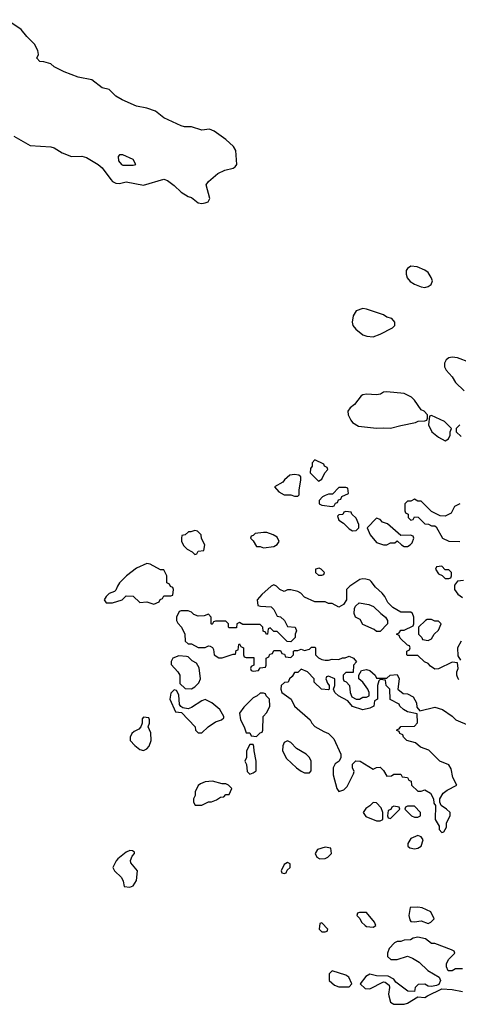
# Model space of a CAD drawing. Header units: inches. Extents: x 2722057 to 2913084, y 892730 to 1030005.
# Tile 223 of 231: x 2873449 to 2876006, y 939951 to 945694. Entities that reach past the tile are written whole.
import ezdxf

# ---------------------------------------------------------------- set-up
doc = ezdxf.new("R2010")
doc.units = ezdxf.units.IN
doc.header["$MEASUREMENT"] = 0
doc.layers.add('C8973', color=7, linetype='Continuous')
doc.layers.add('C8974', color=7, linetype='Continuous')

msp = doc.modelspace()

# ---------------------------------------------------------------- linework, layer by layer
at = {"layer": 'C8973', "color": 2, "elevation": 2}
msp.add_lwpolyline([(2875601.3, 940000), (2875610, 939964.7), (2875630, 939951.3), (2875690, 939951.3), (2875710, 939958), (2875770, 939994), (2875810, 939992), (2875826, 940000)], dxfattribs=at)
at = {"layer": 'C8974', "color": 2, "elevation": 2}
for points in [[(2873414.8, 945014.8), (2873510, 944960.5), (2873630, 944952.7), (2873650, 944945.5), (2873697, 944917), (2873750, 944895.5), (2873810, 944898), (2873838, 944890), (2873906.8, 944850), (2873930, 944830.5), (2873980.9, 944760.9), (2873990, 944750.8), (2874010, 944741), (2874030, 944738.8), (2874070, 944747.3), (2874170, 944727.7), (2874290, 944762.8), (2874310, 944756), (2874350, 944726.8), (2874390, 944686.8), (2874430, 944662.8), (2874450, 944656), (2874490, 944626), (2874510, 944621), (2874530, 944624.7), (2874548.4, 944631.6), (2874558, 944650), (2874535.3, 944730), (2874548.7, 944750), (2874604.1, 944795.9), (2874644.1, 944815.9), (2874692.9, 944827.1), (2874704.7, 944835.3), (2874714, 944850), (2874709.2, 944930), (2874694.8, 944954.8), (2874650, 944994), (2874583.1, 945043.1), (2874554.6, 945054.6), (2874510, 945049), (2874450, 945068.7), (2874410, 945069.2), (2874390, 945075.3), (2874290, 945122), (2874240.2, 945160.2), (2874190, 945177.2), (2874130, 945189), (2874045.6, 945225.6), (2874010, 945248), (2873970, 945286), (2873930, 945295.3), (2873870, 945342), (2873790, 945359), (2873708, 945390), (2873650, 945419), (2873630, 945435.3), (2873590, 945448), (2873566, 945450), (2873548.9, 945468.9), (2873558, 945490), (2873554.6, 945514.6), (2873535.3, 945550), (2873490, 945595.3), (2873456.5, 945636.5), (2873373.6, 945693.6)], [(2876073.6, 943693.6), (2876002, 943722), (2875970, 943725.2), (2875950, 943721.2), (2875936, 943710), (2875926, 943690), (2875926, 943670), (2875936, 943650), (2875970.6, 943610.6), (2875990, 943578), (2876041, 943530)], [(2876014, 943330), (2875994, 943310), (2875994, 943290), (2876023.6, 943263.6)], [(2876014, 942870), (2875984.7, 942855.3), (2875963.6, 942816.4), (2875930, 942798), (2875900.4, 942800.4), (2875850, 942826), (2875790, 942886), (2875770, 942886), (2875750, 942898), (2875730, 942886), (2875710, 942886), (2875694, 942870), (2875694, 942830), (2875698, 942818), (2875714, 942810), (2875714, 942790), (2875730, 942774), (2875742, 942778), (2875750, 942794), (2875772.7, 942792.7), (2875810, 942754), (2875831.6, 942751.6), (2875850, 942742), (2875870, 942742), (2875876.9, 942736.9), (2875914, 942670), (2875950, 942652), (2876014, 942650)], [(2876010, 941846), (2876006, 941850), (2875998, 941870), (2875998, 941890), (2876006, 941910), (2876002, 941942), (2875970, 941946), (2875890, 941908), (2875870, 941906), (2875843.1, 941923.1), (2875830, 941938), (2875808.9, 941948.9), (2875770, 941986), (2875710, 941986), (2875706, 941990), (2875706, 942010), (2875722, 942018), (2875726, 942030), (2875722, 942042), (2875710, 942046), (2875667.3, 942087.3), (2875662, 942102), (2875646, 942110), (2875662, 942118), (2875670, 942134), (2875690, 942134), (2875742, 942158), (2875746, 942170), (2875746, 942210), (2875738, 942230), (2875730, 942238), (2875670, 942238), (2875624.7, 942264.7), (2875594.6, 942294.6), (2875578, 942330), (2875562, 942350), (2875523.7, 942383.7), (2875497.5, 942417.5), (2875490, 942424), (2875466, 942430), (2875450, 942433.2), (2875431.1, 942428.9), (2875374, 942390), (2875354, 942370), (2875354, 942310), (2875336.9, 942283.1), (2875310, 942268), (2875270, 942288), (2875248.9, 942288.9), (2875230, 942298), (2875170, 942298), (2875110, 942326), (2875088.4, 942348.4), (2875070, 942358), (2875030, 942368), (2875010, 942368), (2874990, 942358), (2874966, 942370), (2874946, 942390), (2874930, 942398), (2874914, 942390), (2874859.6, 942340.4), (2874834, 942310), (2874838, 942278), (2874852.7, 942272.7), (2874914, 942270), (2874930, 942254), (2874950, 942214), (2874970, 942212), (2874992, 942190), (2875010, 942154), (2875054, 942150), (2875062, 942130), (2875054, 942110), (2875054, 942090), (2875030, 942066), (2875007.3, 942067.3), (2874950, 942126), (2874930, 942126), (2874910, 942146), (2874898, 942142), (2874894, 942110), (2874887.3, 942107.3), (2874882, 942122), (2874867.3, 942127.3), (2874866, 942150), (2874850, 942166), (2874750, 942166), (2874730, 942178), (2874714, 942170), (2874712.7, 942147.3), (2874670, 942146), (2874666, 942150), (2874666, 942170), (2874650, 942186), (2874590, 942186), (2874578, 942182), (2874570, 942166), (2874566, 942170), (2874566, 942210), (2874550, 942226), (2874523.6, 942216.4), (2874490, 942215.3), (2874464, 942224), (2874450, 942238), (2874430, 942246), (2874390, 942246), (2874378, 942242), (2874362, 942210), (2874362, 942190), (2874370, 942174), (2874392, 942150), (2874412, 942110), (2874414, 942070), (2874430, 942054), (2874450, 942054), (2874490, 942032), (2874530, 942032), (2874550, 942042), (2874559.6, 942039.6), (2874572.7, 942032.7), (2874579.6, 942019.6), (2874582, 941990), (2874610, 941972), (2874630, 941972), (2874694, 941994), (2874706, 941994), (2874710, 942014), (2874722, 942018), (2874726, 942050), (2874730, 942054), (2874738, 942038), (2874754, 942030), (2874754, 941990), (2874758, 941978), (2874770, 941974), (2874814, 941974), (2874814, 941930), (2874798, 941922), (2874794, 941910), (2874798, 941898), (2874810, 941894), (2874842, 941898), (2874850, 941914), (2874882, 941918), (2874886, 941930), (2874886, 941970), (2874902, 941978), (2874907.3, 941992.7), (2874922, 941998), (2874930, 942014), (2874970, 942014), (2874978, 941998), (2874992.7, 941992.7), (2874998, 941978), (2875030, 941974), (2875046, 941990), (2875046, 942010), (2875050, 942014), (2875070, 942014), (2875090, 942022), (2875110, 942014), (2875138, 942022), (2875150, 942034), (2875170, 942034), (2875174, 942030), (2875174, 941990), (2875191.6, 941971.6), (2875210, 941962), (2875230, 941958), (2875250, 941958), (2875270, 941964.7), (2875310, 941962), (2875330, 941972), (2875347.3, 941972.7), (2875370, 941982), (2875394, 941970), (2875411.6, 941948.4), (2875394, 941930), (2875392.7, 941887.3), (2875350, 941886), (2875334, 941870), (2875334, 941850), (2875338, 941838), (2875352.7, 941832.7), (2875371.3, 941811.3), (2875376, 941770), (2875385.4, 941745.4), (2875410, 941731.3), (2875430, 941731.3), (2875450, 941742), (2875470, 941742), (2875486, 941750), (2875486, 941770), (2875478, 941790), (2875449.1, 941829.1), (2875426, 941850), (2875426, 941870), (2875442, 941898), (2875470, 941904.7), (2875490, 941898), (2875522, 941870), (2875530, 941854), (2875590, 941854), (2875608.4, 941871.6), (2875650, 941874), (2875662, 941850), (2875654, 941790), (2875683.6, 941763.6), (2875710, 941762), (2875743.6, 941743.6), (2875762, 941710), (2875763.6, 941683.6), (2875782, 941662), (2875870, 941684.7), (2875914, 941670), (2875970, 941632), (2875991.1, 941611.1), (2876070, 941578)], [(2876036.9, 942423.1), (2876001, 942419), (2875984.7, 942395.3), (2875984.7, 942370), (2876003.5, 942343.5), (2876030, 942324.7)], [(2876022, 942070), (2876002, 942030), (2876003.6, 941983.6), (2876018, 941958)], [(2876030, 940158), (2875990, 940158), (2875970, 940146), (2875947.3, 940147.3), (2875938, 940170), (2875938, 940190), (2875950, 940214), (2875986, 940250), (2875982, 940262), (2875966, 940270), (2875870, 940306), (2875850, 940306), (2875814, 940334), (2875770, 940342), (2875743.6, 940336.4), (2875727.3, 940327.3), (2875690, 940326), (2875670, 940318), (2875650, 940318), (2875634, 940310), (2875603.6, 940276.4), (2875594, 940250), (2875594, 940230), (2875612.7, 940212.7), (2875650, 940212), (2875710, 940231.3), (2875739.8, 940219.8), (2875776.9, 940196.9), (2875828, 940148), (2875894, 940110), (2875902, 940090), (2875892.7, 940067.3), (2875879.6, 940060.4), (2875850, 940055.3), (2875830, 940058), (2875810, 940068), (2875772.7, 940067.3), (2875754, 940050), (2875750, 940026), (2875712.7, 940027.3), (2875641.2, 940081.2), (2875630, 940098), (2875596.4, 940116.4), (2875530, 940118), (2875490, 940128), (2875467.1, 940112.9), (2875434, 940070), (2875463.6, 940043.6), (2875490, 940042), (2875570, 940082), (2875579.6, 940079.6), (2875602, 940062), (2875604.7, 940050), (2875598.8, 940010), (2875601.3, 940000)], [(2875826, 940000), (2875910, 940042), (2875970, 940038), (2876030, 940026)]]:
    msp.add_lwpolyline(points, dxfattribs=at)
at = {"layer": 'C8974', "color": 2}
for points, elevation in [([(2874050, 944906), (2874030, 944906), (2874023.6, 944896.4), (2874024.7, 944870), (2874042, 944850), (2874050, 944846), (2874110, 944846), (2874126, 944850), (2874110, 944878)], 6), ([(2875730, 944256), (2875710, 944242), (2875702.8, 944230), (2875702.8, 944210), (2875708.1, 944188.1), (2875725.8, 944165.8), (2875750, 944150.8), (2875790, 944136), (2875810, 944131.3), (2875830, 944138), (2875848, 944150), (2875855.3, 944170), (2875848.7, 944190), (2875830, 944219), (2875810, 944233.2), (2875767.1, 944252.9)], 2), ([(2875450, 944009), (2875410, 943995.3), (2875393.7, 943966.3), (2875388, 943930), (2875390.7, 943910), (2875408.7, 943888.7), (2875450, 943856.3), (2875472.9, 943847.1), (2875510, 943844), (2875550, 943858.8), (2875623.1, 943896.9), (2875635.3, 943910), (2875635.3, 943930), (2875618, 943950), (2875590, 943959), (2875570, 943973.2), (2875470, 944005.2)], 2), ([(2875590, 943524), (2875570, 943522), (2875552, 943510), (2875530, 943506), (2875470.6, 943509.4), (2875450, 943505.2), (2875439.8, 943500.2), (2875401, 943450), (2875376, 943430), (2875362.8, 943410), (2875364, 943390), (2875378.5, 943358.5), (2875390, 943344.7), (2875423.6, 943323.6), (2875530, 943310.8), (2875570, 943314), (2875610, 943310.8), (2875670, 943326), (2875756.4, 943343.6), (2875772.7, 943352.7), (2875810, 943354), (2875822, 943358), (2875826, 943370), (2875826, 943390), (2875806, 943410), (2875790, 943418), (2875750, 943475.3), (2875732.5, 943492.5), (2875690, 943513.2)], 2), ([(2875850, 943386), (2875838, 943382), (2875832, 943330), (2875852, 943290), (2875890, 943258), (2875930, 943238), (2875948, 943250), (2875958, 943270), (2875958, 943290), (2875966, 943310), (2875926, 943350)], 2), ([(2875170, 943126), (2875154, 943110), (2875154, 943090), (2875143.6, 943076.4), (2875142, 943050), (2875190, 943002), (2875210, 943014), (2875228.4, 943051.6), (2875246, 943070), (2875242, 943082), (2875226, 943090), (2875222, 943102)], 2), ([(2875050, 943042), (2875023.5, 943036.5), (2874992, 943010), (2874983.6, 942996.4), (2874934, 942970), (2874959.6, 942939.6), (2874990, 942922), (2875030, 942922), (2875050, 942914), (2875070, 942914), (2875078, 942922), (2875078, 942950), (2875088.7, 943010), (2875088, 943028), (2875076.4, 943036.4)], 2), ([(2875350, 942966), (2875310, 942966), (2875272.7, 942927.3), (2875250, 942926), (2875230, 942918), (2875214, 942910), (2875194, 942890), (2875194, 942870), (2875210, 942862), (2875270, 942854), (2875282, 942858), (2875290, 942874), (2875302, 942878), (2875307.3, 942892.7), (2875322, 942898), (2875327.3, 942912.7), (2875366, 942930), (2875362, 942962)], 2), ([(2875350, 942826), (2875338, 942822), (2875332.7, 942807.3), (2875310, 942806), (2875302, 942798), (2875310, 942774), (2875336.9, 942756.9), (2875370, 942724.7), (2875390, 942712), (2875410, 942714), (2875426, 942730), (2875426, 942750), (2875410, 942786), (2875386, 942810), (2875382, 942822)], 2), ([(2875530, 942786), (2875474, 942730), (2875492, 942690), (2875530, 942644.7), (2875570, 942631.3), (2875588.4, 942631.6), (2875610, 942642), (2875636.4, 942643.6), (2875650, 942654), (2875674, 942630), (2875690, 942622), (2875710, 942622), (2875726, 942630), (2875736.4, 942643.6), (2875746, 942670), (2875742, 942682), (2875727.3, 942687.3), (2875670, 942686), (2875593.6, 942753.6), (2875564, 942764), (2875550, 942778)], 2), ([(2874470, 942715.3), (2874447.3, 942707.3), (2874432.7, 942707.3), (2874414, 942690), (2874394, 942686), (2874392, 942670), (2874392, 942650), (2874405.4, 942625.4), (2874425.4, 942605.4), (2874454, 942590), (2874470, 942574), (2874482, 942578), (2874490, 942594), (2874522, 942598), (2874528, 942630), (2874508.4, 942668.4), (2874506, 942690), (2874486, 942710)], 2), ([(2874890, 942702), (2874870, 942702), (2874822, 942698), (2874810, 942686), (2874798, 942682), (2874794, 942670), (2874810, 942654), (2874830, 942622), (2874850, 942622), (2874870, 942614), (2874930, 942622), (2874950, 942632), (2874962, 942650), (2874950, 942675.3), (2874926, 942690)], 2), ([(2874190, 942522), (2874130, 942494), (2874071.3, 942450), (2874031.3, 942410), (2874018, 942390), (2874010, 942366), (2874002, 942358), (2873970, 942348), (2873952, 942330), (2873942, 942310), (2873952.7, 942292.7), (2873990, 942292), (2874046, 942310), (2874070, 942334), (2874110, 942332), (2874150, 942294), (2874190, 942298), (2874230, 942284.7), (2874262, 942298), (2874267.3, 942312.7), (2874282, 942318), (2874290, 942334), (2874330, 942334), (2874342, 942338), (2874346, 942370), (2874342, 942382), (2874327.3, 942387.3), (2874322, 942402), (2874306, 942410), (2874306, 942450), (2874290, 942486), (2874270, 942486), (2874210, 942518)], 2), ([(2875194.6, 942494.6), (2875174, 942490), (2875174, 942470), (2875190, 942454), (2875210, 942454), (2875222, 942458), (2875226, 942470), (2875206, 942490)], 2), ([(2875910, 942506), (2875878, 942502), (2875874, 942490), (2875890, 942462), (2875912.7, 942452.7), (2875930, 942434), (2875950, 942434), (2875962, 942438), (2875966, 942450), (2875966, 942470), (2875950, 942486), (2875930, 942486)], 2), ([(2875530, 942126), (2875516.4, 942136.4), (2875450, 942166), (2875434.6, 942194.6), (2875406, 942210), (2875398, 942230), (2875400.4, 942259.6), (2875407.3, 942272.7), (2875428, 942292), (2875483.6, 942283.6), (2875511.6, 942271.6), (2875554, 942230), (2875582, 942210), (2875594, 942190), (2875594, 942170), (2875550, 942126)], 2), ([(2875850, 942195.3), (2875825.4, 942194.6), (2875814, 942190), (2875774, 942150), (2875774, 942110), (2875794, 942090), (2875798, 942078), (2875830, 942074), (2875850, 942082), (2875866, 942110), (2875890, 942134), (2875906, 942170), (2875890, 942186), (2875870, 942186)], 2), ([(2874376.9, 941983.1), (2874342, 941970), (2874332, 941950), (2874332.7, 941932.7), (2874371.1, 941891.1), (2874382, 941870), (2874382, 941822), (2874412.7, 941792.7), (2874450, 941791.3), (2874470, 941802), (2874493.6, 941826.4), (2874502, 941850), (2874494.6, 941914.6), (2874480.4, 941940.4), (2874454.6, 941954.6), (2874430, 941978), (2874420.4, 941980.4)], 2), ([(2875090, 941906), (2875070, 941886), (2875050, 941886), (2875036.9, 941863.1), (2875022, 941850), (2875014, 941830), (2874992.7, 941827.3), (2874974, 941810), (2874972, 941790), (2874978, 941770), (2875030.8, 941730.8), (2875051.3, 941690), (2875142, 941610), (2875151.1, 941591.1), (2875170, 941572), (2875222, 941542), (2875250, 941531.3), (2875279.8, 941499.8), (2875322, 941410), (2875322, 941390), (2875312, 941370), (2875287.1, 941352.9), (2875276, 941330), (2875276, 941290), (2875298, 941210), (2875310, 941192), (2875338, 941202), (2875358, 941222), (2875395.3, 941295.3), (2875398, 941310), (2875388.7, 941330), (2875388.4, 941351.6), (2875408.9, 941371.1), (2875434, 941370), (2875510, 941322), (2875530, 941332), (2875550, 941334), (2875570, 941314), (2875590, 941282), (2875616.4, 941283.6), (2875630, 941294), (2875670, 941294), (2875678, 941278), (2875710, 941274), (2875718, 941258), (2875732, 941252), (2875734, 941230), (2875770, 941194), (2875790, 941194), (2875810, 941202), (2875843.6, 941183.6), (2875862, 941150), (2875863.6, 941123.6), (2875874, 941110), (2875872, 941030), (2875894, 940990), (2875894, 940970), (2875910, 940954), (2875922, 940958), (2875936.4, 940983.6), (2875938, 941010), (2875958, 941050), (2875958, 941070), (2875938, 941090), (2875906, 941110), (2875898, 941130), (2875898, 941150), (2875918, 941182), (2875940.2, 941199.8), (2875998, 941230), (2875973.6, 941273.6), (2875964.7, 941324.7), (2875950, 941348), (2875898, 941370), (2875834, 941434), (2875786, 941450), (2875756.4, 941476.4), (2875706, 941490), (2875686, 941510), (2875682, 941522), (2875666, 941530), (2875662, 941542), (2875647.3, 941547.3), (2875650, 941554), (2875662, 941558), (2875670, 941572), (2875750, 941574), (2875767.3, 941592.7), (2875766, 941646), (2875710, 941658), (2875686, 941670), (2875666, 941690), (2875662, 941702), (2875608.7, 941728.7), (2875606, 941790), (2875586, 941810), (2875582, 941842), (2875550, 941846), (2875542, 941838), (2875534, 941810), (2875534, 941730), (2875518, 941722), (2875514, 941690), (2875490, 941678), (2875450, 941669), (2875390, 941688.7), (2875362, 941722), (2875308, 941750), (2875286, 941770), (2875278, 941790), (2875286, 941810), (2875286, 941850), (2875250, 941866), (2875238, 941862), (2875234, 941850), (2875243.6, 941823.6), (2875254, 941810), (2875254, 941790), (2875250, 941786), (2875208, 941790), (2875166, 941830), (2875166, 941850), (2875126, 941890)], 2), ([(2874350, 941786), (2874330, 941766), (2874324.7, 941730), (2874358, 941658), (2874392.7, 941652.7), (2874472, 941570), (2874474, 941550), (2874490, 941534), (2874510, 941534), (2874548, 941570), (2874590, 941598), (2874626, 941610), (2874638, 941622), (2874638, 941630), (2874615.3, 941670), (2874568.9, 941708.9), (2874530, 941728), (2874510, 941722), (2874450, 941682), (2874430, 941675.3), (2874400.4, 941680.4), (2874387.3, 941687.3), (2874380.4, 941700.4), (2874376.4, 941756.4), (2874362, 941782)], 2), ([(2874870, 941766), (2874850, 941766), (2874834, 941750), (2874810, 941738), (2874755.3, 941684.7), (2874731.1, 941648.9), (2874736, 941610), (2874758, 941570), (2874770, 941534), (2874790, 941534), (2874798, 941518), (2874830, 941514), (2874850, 941534), (2874862, 941538), (2874866, 941550), (2874868, 941630), (2874890, 941654), (2874908, 941690), (2874906, 941730), (2874886, 941750), (2874882, 941762)], 2), ([(2874170, 941626), (2874163.6, 941616.4), (2874162, 941590), (2874154, 941570), (2874143.6, 941556.4), (2874116.9, 941543.1), (2874102, 941530), (2874092, 941510), (2874092, 941490), (2874119.8, 941459.8), (2874150, 941438), (2874170, 941432), (2874190, 941442), (2874203.1, 941456.9), (2874215.3, 941490), (2874213.6, 941533.6), (2874198, 941570), (2874206, 941590), (2874206, 941610), (2874202, 941622)], 2), ([(2874810, 941466), (2874790, 941466), (2874772, 941430), (2874772, 941390), (2874762, 941370), (2874772, 941350), (2874774, 941310), (2874790, 941294), (2874810, 941302), (2874827.3, 941312.7), (2874828, 941370), (2874815.3, 941430), (2874814.6, 941454.6)], 2), ([(2875010, 941488), (2874990, 941478), (2874982, 941458), (2874981, 941430), (2875004.5, 941384.5), (2875062, 941330), (2875090, 941311.3), (2875110, 941302), (2875130, 941302), (2875138, 941302), (2875148, 941312), (2875148.7, 941370), (2875138, 941390), (2875118, 941410), (2875063.2, 941443.2), (2875030, 941478)], 2), ([(2874572.9, 941252.9), (2874530, 941248.7), (2874503.5, 941236.5), (2874490, 941228), (2874471.3, 941190), (2874471.3, 941168.7), (2874462, 941150), (2874462, 941130), (2874472.7, 941112.7), (2874510, 941112), (2874530, 941122), (2874550, 941132), (2874567.3, 941132.7), (2874596.4, 941143.6), (2874620.4, 941159.6), (2874638, 941162), (2874650, 941174), (2874670, 941174), (2874686, 941210), (2874666, 941230), (2874650, 941238), (2874630, 941238)], 2), ([(2875510, 941128), (2875490.9, 941109.1), (2875466, 941094), (2875452, 941070), (2875466, 941046), (2875530, 941022), (2875550, 941022), (2875566, 941030), (2875566, 941070), (2875556.4, 941096.4), (2875530, 941126)], 2), ([(2875630, 941106), (2875618, 941102), (2875612.7, 941087.3), (2875598, 941082), (2875594, 941050), (2875598, 941038), (2875610, 941034), (2875666, 941090), (2875662, 941102)], 2), ([(2875750, 941106), (2875710, 941106), (2875698, 941102), (2875694, 941090), (2875734, 941050), (2875750, 941042), (2875770, 941042), (2875786, 941050), (2875786, 941070)], 2), ([(2875770, 940935.3), (2875730, 940918), (2875712, 940890), (2875712.7, 940872.7), (2875723.6, 940863.6), (2875750, 940858), (2875770, 940862), (2875790, 940874), (2875802, 940910), (2875790, 940928)], 2), ([(2875230, 940868), (2875185.4, 940854.6), (2875172, 940830), (2875182, 940810), (2875199.6, 940799.6), (2875230, 940802), (2875246, 940810), (2875266, 940830), (2875262, 940862)], 2), ([(2874090, 940848), (2874070, 940838), (2874021, 940799), (2874011.1, 940788.9), (2873992, 940750), (2874002, 940730), (2874042, 940690), (2874052, 940670), (2874058, 940638), (2874090, 940634), (2874110, 940642), (2874130, 940674), (2874135.3, 940730), (2874096.4, 940776.4), (2874095.3, 940790), (2874104, 940816), (2874118, 940830), (2874118, 940838), (2874107.3, 940847.3)], 2), ([(2875010, 940778), (2874990, 940766), (2874974, 940730), (2874978, 940718), (2874990, 940714), (2875002, 940718), (2875007.3, 940732.7), (2875026, 940750), (2875026, 940770)], 2), ([(2875770, 940518), (2875724.7, 940515.3), (2875718, 940470), (2875723.6, 940443.6), (2875730, 940434), (2875750, 940432), (2875790, 940438), (2875830, 940422), (2875846, 940430), (2875866, 940450), (2875846, 940490), (2875794.6, 940514.6)], 2), ([(2875470, 940486), (2875430, 940486), (2875418, 940482), (2875414, 940470), (2875432.7, 940452.7), (2875442, 940430), (2875462, 940410), (2875470, 940404.7), (2875510, 940402), (2875526, 940410), (2875518, 940430)], 2), ([(2875210, 940426), (2875198, 940422), (2875194, 940390), (2875210, 940374), (2875230, 940374), (2875242, 940378), (2875246, 940390)], 2), ([(2875270, 940146), (2875254, 940130), (2875254, 940090), (2875283.6, 940063.6), (2875310, 940054), (2875370, 940054), (2875386, 940070), (2875368, 940110), (2875350, 940122)], 2)]:
    msp.add_lwpolyline(points, close=True, dxfattribs=dict(at, elevation=elevation))

doc.saveas('drawing.dxf')
